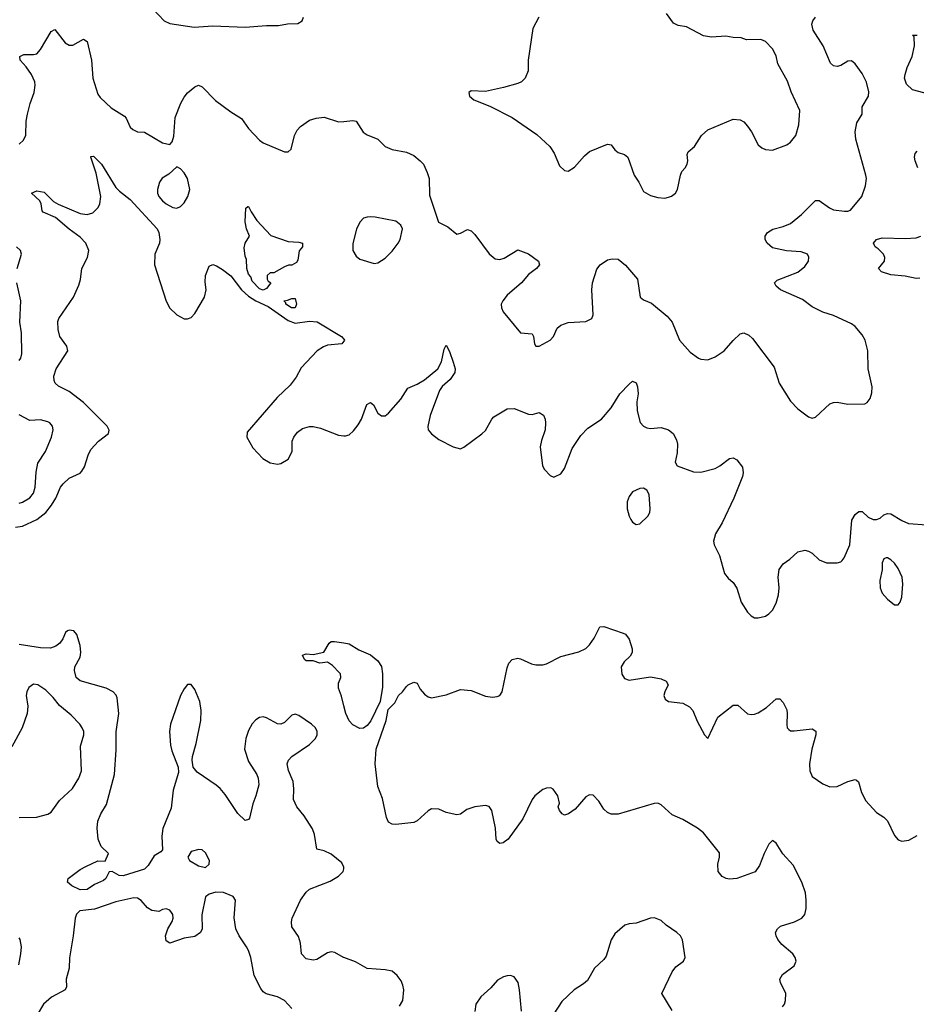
# Model space of a CAD drawing. Header units: inches. Extents: x 2134017 to 2292458, y 756222 to 916513.
# Tile 116 of 256: x 2178194 to 2183191, y 832649 to 838136. Entities that reach past the tile are written whole.
import ezdxf

# ---------------------------------------------------------------- set-up
doc = ezdxf.new("R2010")
doc.units = ezdxf.units.IN
doc.header["$MEASUREMENT"] = 0
doc.layers.add('C1873', color=7, linetype='Continuous')
doc.layers.add('C1883', color=7, linetype='Continuous')

msp = doc.modelspace()

# ---------------------------------------------------------------- linework, layer by layer
at = {"layer": 'C1873', "color": 5}
for points, elevation in [([(2178936.7, 838196.7), (2178998.8, 838130), (2179030, 838114.9), (2179165.6, 838094.4), (2179270, 838102.4), (2179450, 838094), (2179570, 838103.8), (2179637.2, 838102.8), (2179686.6, 838113.4), (2179744.7, 838115.3), (2179768, 838130), (2179775.3, 838150)], 360), ([(2178190, 837443), (2178215.2, 837464.8), (2178227.4, 837492.6), (2178229.8, 837570), (2178237.1, 837610), (2178251.5, 837668.5), (2178275.4, 837730), (2178280.4, 837770), (2178277.7, 837790), (2178259.8, 837830), (2178230, 837873.6), (2178196, 837910), (2178194, 837930), (2178217.5, 837942.5), (2178270, 837941.3), (2178290, 837946.4), (2178310, 837970.4), (2178370, 838070.6), (2178390, 838082), (2178447.7, 838007.7), (2178470, 837993.1), (2178490, 837994), (2178550, 838026.4), (2178570, 838014.8), (2178594.7, 837910), (2178602.3, 837810), (2178630, 837720.7), (2178642.5, 837702.5), (2178703.9, 837643.9), (2178777.6, 837597.6), (2178787, 837587), (2178810, 837537.3), (2178823.8, 837523.8), (2178850, 837510.4), (2178890, 837508.2), (2178990, 837450.4), (2179030, 837441), (2179044.1, 837455.9), (2179052.4, 837487.6), (2179060.3, 837590), (2179092, 837670), (2179110, 837704.4), (2179130, 837728.5), (2179170, 837762.4), (2179190, 837770.4), (2179210, 837762.4), (2179286.1, 837686.1), (2179370, 837621.6), (2179430, 837584.9), (2179469, 837529), (2179530, 837464.9), (2179550, 837450.4), (2179670, 837399.1), (2179690, 837398.8), (2179706.6, 837413.4), (2179725.1, 837490), (2179740.3, 837519.7), (2179758.9, 837541.1), (2179810, 837575.5), (2179847.1, 837587.1), (2179890, 837593.4), (2179970, 837566), (2180000, 837569)], 340), ([(2178170, 835308), (2178210, 835313.4), (2178289.8, 835350), (2178339.8, 835390), (2178371.6, 835430), (2178395.8, 835470), (2178421.5, 835530), (2178436, 835550), (2178470, 835581.5), (2178530, 835608.9), (2178540.2, 835619.8), (2178555.3, 835644.7), (2178574.8, 835710), (2178590, 835740.5), (2178632.3, 835787.7), (2178689, 835830), (2178692.3, 835847.7), (2178680.9, 835870), (2178662.9, 835890), (2178550, 836002.4), (2178470, 836064.8), (2178410, 836093.7), (2178391.2, 836110), (2178385.4, 836125.4), (2178384.5, 836150), (2178396.4, 836190), (2178462.4, 836290), (2178457.4, 836317.4), (2178417.6, 836370), (2178408, 836410), (2178406.7, 836453.3), (2178412.3, 836470), (2178493.2, 836590), (2178524.2, 836655.8), (2178532.9, 836687.1), (2178540.5, 836750), (2178571.1, 836810), (2178579.2, 836850), (2178562, 836890), (2178530, 836924.5), (2178470, 836967.7), (2178392.9, 837032.9), (2178324, 837064), (2178319.2, 837070), (2178313.6, 837110), (2178305.7, 837125.7), (2178259.5, 837170), (2178290, 837181.5), (2178330, 837175), (2178382.7, 837122.7), (2178407.8, 837107.8), (2178530, 837056), (2178570, 837049.3), (2178600.9, 837059.1), (2178631.6, 837090), (2178640.6, 837110), (2178645.4, 837150), (2178619.8, 837279.8), (2178589.7, 837370), (2178590, 837374), (2178604.7, 837375.3), (2178650, 837330.3), (2178730, 837200.3), (2178750, 837179.5), (2178810, 837134), (2178960.2, 836970), (2178969.2, 836950), (2178974.7, 836910), (2178972.4, 836890), (2178947.5, 836830), (2178944.5, 836770), (2179010, 836567.7), (2179030, 836528), (2179070, 836490.4), (2179110, 836468.4), (2179130, 836468), (2179150, 836476.3), (2179170, 836499.1), (2179224.7, 836590), (2179232.8, 836630), (2179227.5, 836672.5), (2179229.6, 836710.4), (2179250, 836762), (2179270, 836770.8), (2179290, 836764), (2179323.4, 836743.4), (2179370, 836708.2), (2179430.2, 836630), (2179470, 836595.2), (2179510.3, 836570), (2179578.1, 836538.1), (2179690, 836458.7), (2179730, 836443.9), (2179810, 836456.5), (2179852.7, 836452.7), (2179988, 836370), (2180000, 836354.8)], 320), ([(2178178.9, 836750), (2178204.5, 836830), (2178198, 836850), (2178176, 836870)], 340), ([(2178190, 836237.3), (2178199.5, 836250), (2178206.3, 836273.7), (2178203.8, 836390), (2178194.5, 836450), (2178200.4, 836570), (2178177.7, 836670)], 340), ([(2180000, 836344.4), (2179990.2, 836329.8), (2179910, 836322.5), (2179886.9, 836313.1), (2179851.7, 836290), (2179763.5, 836196.5), (2179735.6, 836144.4), (2179701.1, 836098.9), (2179628, 836030), (2179462.5, 835837.5), (2179460.2, 835810), (2179493.4, 835750), (2179548.5, 835690), (2179590, 835666.4), (2179630, 835659.3), (2179650, 835662.6), (2179690, 835686.9), (2179711.6, 835730), (2179713.3, 835786.7), (2179721.3, 835810), (2179742.6, 835837.4), (2179770, 835858), (2179810, 835868.9), (2179830, 835869), (2179870, 835860.2), (2179970, 835820.2), (2180000, 835817.1)], 320), ([(2178190, 835440.9), (2178210, 835447.6), (2178250, 835471.4), (2178270, 835498), (2178279.6, 835530), (2178285.4, 835614.6), (2178295, 835665), (2178336.8, 835730), (2178371.1, 835810), (2178379.6, 835850), (2178377, 835870), (2178360.9, 835890), (2178350, 835895.4), (2178310, 835905.4), (2178250, 835902), (2178190, 835933.2)], 340), ([(2180000, 833413.3), (2179990, 833438.4), (2179930, 833486), (2179890, 833505.1), (2179850, 833514), (2179836.1, 833596.1), (2179826.4, 833626.4), (2179779.1, 833699.1), (2179738.6, 833750), (2179720.8, 833790), (2179722.6, 833850), (2179717.8, 833890), (2179692.5, 833952.5), (2179684.8, 833990), (2179692, 834010), (2179710.9, 834030), (2179810, 834096.6), (2179842.9, 834130), (2179852.2, 834150), (2179851.6, 834170), (2179841.7, 834190), (2179819.7, 834210), (2179750, 834258.3), (2179730, 834265.1), (2179710, 834260.5), (2179670, 834219.7), (2179650, 834211.1), (2179630, 834212.1), (2179570, 834246), (2179550, 834251.7), (2179530, 834247.8), (2179510, 834234.4), (2179490, 834211.7), (2179470, 834175.4), (2179454.2, 834130), (2179446.5, 834070), (2179470, 834001.3), (2179516, 833930), (2179523.6, 833910), (2179527.2, 833872.8), (2179510.3, 833810), (2179493.3, 833766.7), (2179474, 833686), (2179470, 833679), (2179450, 833674), (2179410, 833712.3), (2179338.2, 833818.2), (2179311, 833851), (2179289.5, 833870), (2179182.4, 833942.4), (2179161.3, 833970), (2179155.1, 834010), (2179156.8, 834030), (2179177.2, 834102.8), (2179203.5, 834230), (2179206, 834286), (2179197.2, 834337.2), (2179170, 834404.2), (2179150, 834431.6), (2179130, 834431.6), (2179110, 834407.8), (2179090, 834369.6), (2179033.9, 834210), (2179029.4, 834169.4), (2179033.5, 834093.5), (2179041.5, 834061.5), (2179077.6, 833970), (2179079, 833941), (2179050, 833842), (2179038.5, 833741.5), (2178991.9, 833628.1), (2178986, 833586), (2178990, 833509.3), (2178981.1, 833498.9), (2178943.9, 833476.1), (2178910, 833422.2), (2178890, 833402.3), (2178770, 833365.2), (2178747.7, 833367.7), (2178710, 833388.7), (2178692, 833388), (2178674.5, 833350), (2178660.3, 833339.7), (2178610, 833316.8), (2178570, 833289.2), (2178530, 833287.1), (2178483.6, 833310), (2178459.5, 833330), (2178464.2, 833350), (2178530, 833399.5), (2178562.2, 833417.8), (2178630, 833448.7), (2178670, 833446.8), (2178688.7, 833490), (2178647.9, 833527.9), (2178631.8, 833570), (2178626, 833630), (2178629.7, 833670), (2178646, 833710), (2178677.4, 833762.6), (2178722.5, 833930), (2178732.4, 834067.6), (2178732.3, 834167.7), (2178745.8, 834270), (2178736.4, 834356.4), (2178731.1, 834371.1), (2178715.1, 834390), (2178676, 834410), (2178531, 834451), (2178509, 834470), (2178499.3, 834510), (2178500.9, 834530), (2178530, 834583), (2178535.1, 834610), (2178530, 834649), (2178511.6, 834710), (2178494.7, 834730), (2178470, 834734.7), (2178460.5, 834730), (2178450, 834720.7), (2178434.8, 834685.2), (2178418.3, 834661.7), (2178395.8, 834644.2), (2178366, 834634), (2178310, 834635), (2178190, 834653.5)], 320), ([(2180000, 834313.1), (2179986.6, 834366.6), (2179969.9, 834410), (2179970, 834438), (2179984.5, 834470), (2179981.6, 834490), (2179976.4, 834496.4), (2179937.7, 834537.7), (2179910, 834555.1), (2179866, 834550), (2179830, 834562.7), (2179790, 834563.7), (2179781.2, 834570), (2179770, 834594), (2179790, 834602), (2179830, 834598), (2179888.9, 834611.1), (2179919, 834661), (2179929, 834671), (2179948.9, 834671.1), (2180000, 834662.9)], 280), ([(2178190, 833690.2), (2178288, 833692.1), (2178350, 833708.9), (2178370, 833720.3), (2178414.8, 833785.2), (2178488.8, 833851.2), (2178524.2, 833910), (2178537.8, 833950), (2178532.5, 834087.5), (2178552, 834150), (2178551.6, 834170), (2178542.9, 834190), (2178529.6, 834210), (2178480.1, 834260.1), (2178414.8, 834314.8), (2178379.5, 834359.5), (2178339.6, 834399.6), (2178295.1, 834430), (2178270, 834432.6), (2178245.5, 834414.5), (2178233.7, 834390), (2178229, 834370), (2178238.5, 834310), (2178234.7, 834270), (2178208, 834190), (2178150, 834084.2)], 340), ([(2180000, 832909.3), (2179998, 832910), (2179950, 832937.7), (2179930, 832941.1), (2179910, 832935.1), (2179850, 832899.7), (2179830, 832895.1), (2179790, 832903), (2179765.4, 832930), (2179759.2, 832990), (2179747.6, 833027.6), (2179710, 833081.2), (2179708, 833108), (2179713, 833130), (2179759, 833230), (2179790, 833274.6), (2179810, 833291.6), (2179924.1, 833335.9), (2179970, 833362.6), (2179996.3, 833390), (2180000, 833404.7)], 320), ([(2179710, 832626), (2179669.3, 832670), (2179630, 832691.2), (2179568.2, 832708.2), (2179550, 832719.5), (2179537.2, 832737.2), (2179501.1, 832810), (2179482, 832910), (2179468.7, 832948.7), (2179458.7, 832970), (2179416.9, 833030), (2179398.9, 833070), (2179389.6, 833130.4), (2179396, 833230), (2179384, 833250), (2179330, 833272), (2179286.8, 833273.2), (2179250, 833262), (2179230, 833248), (2179208.5, 833148.5), (2179210.5, 833070), (2179200.7, 833050), (2179170, 833027.6), (2179110, 833016.9), (2179030, 832989.4), (2179010, 833002), (2179006.6, 833030), (2179019.7, 833070), (2179043.5, 833110), (2179049.7, 833130), (2179047.8, 833150), (2179040.6, 833160.6), (2179030, 833174), (2179010, 833180.9), (2178990, 833177.2), (2178970, 833167), (2178930, 833171.6), (2178906.5, 833186.5), (2178870, 833227.6), (2178850, 833241.3), (2178830, 833242.2), (2178730, 833220.3), (2178610, 833178.4), (2178529.3, 833170.7), (2178510, 833151.8), (2178502.2, 833130), (2178492.4, 833030), (2178472, 832907.9), (2178469.2, 832850), (2178452.4, 832790), (2178454.1, 832745.9), (2178446.4, 832730), (2178370.2, 832689.8), (2178327, 832650), (2178290.3, 832590)], 340), ([(2178189.7, 832870), (2178200.7, 832930), (2178203.7, 832970), (2178196, 833010), (2178190, 833019)], 340)]:
    msp.add_lwpolyline(points, dxfattribs=dict(at, elevation=elevation))
for points, elevation in [([(2179070, 837315.3), (2179025.1, 837274.9), (2178988.1, 837251.9), (2178972.6, 837230), (2178961.3, 837190), (2178962.4, 837170), (2178970, 837150.6), (2178990, 837127), (2179010, 837110.4), (2179047.3, 837090), (2179070, 837084.6), (2179090, 837094), (2179110, 837115.5), (2179131.6, 837150), (2179142, 837190), (2179129.6, 837250), (2179110, 837282.7), (2179090, 837305.2)], 340), ([(2179550, 836629.3), (2179530, 836635.3), (2179490, 836679), (2179482.5, 836702.5), (2179470, 836717.2), (2179459.6, 836750), (2179458.6, 836798.6), (2179450, 836818), (2179445.3, 836865.3), (2179450, 836891), (2179474, 836930), (2179458, 836970), (2179449.7, 837010), (2179453.6, 837086.4), (2179465.8, 837094.2), (2179470, 837094.9), (2179484.2, 837064.2), (2179516.1, 837016.1), (2179594.1, 836934.1), (2179690, 836899.1), (2179750, 836895.8), (2179770.4, 836890), (2179770.3, 836870), (2179752.4, 836847.6), (2179743.6, 836796.4), (2179736.9, 836783.1), (2179710, 836768), (2179692.7, 836767.3), (2179670, 836758), (2179610, 836726), (2179590, 836726), (2179574, 836710), (2179574, 836690), (2179578, 836678), (2179594, 836670), (2179570, 836638)], 320), ([(2179730, 836529.7), (2179708.7, 836530), (2179678, 836550), (2179678, 836558), (2179666, 836570), (2179687.3, 836572.7), (2179710, 836582), (2179730, 836582), (2179736.3, 836550)], 320), ([(2179191.7, 833511.7), (2179150, 833500.5), (2179131.8, 833470), (2179139.5, 833450), (2179190, 833421.3), (2179230, 833411), (2179249, 833430), (2179252.3, 833450), (2179230, 833494), (2179210, 833509.2)], 340)]:
    msp.add_lwpolyline(points, close=True, dxfattribs=dict(at, elevation=elevation))
at = {"layer": 'C1883', "color": 5}
for points, elevation in [([(2180000, 837569), (2180050, 837574), (2180070, 837570.8), (2180108.8, 837508.8), (2180130, 837494.9), (2180190.2, 837470.2), (2180230.8, 837430), (2180270, 837412.7), (2180350, 837398), (2180390, 837379.1), (2180426.8, 837350), (2180444, 837330), (2180465.1, 837285.1), (2180476.4, 837250), (2180478.5, 837158.5), (2180527.7, 837007.7), (2180580.9, 836980.9), (2180630, 836941), (2180650, 836946), (2180690, 836967.3), (2180710, 836958.8), (2180730, 836939.1), (2180810, 836830.4), (2180843.4, 836803.4), (2180870, 836800.3), (2180893.7, 836806.3), (2180970, 836852.7), (2181030, 836830.4), (2181086, 836790), (2181090.7, 836770), (2181074.8, 836750), (2181030, 836716), (2180991.4, 836668.6), (2180910, 836600.7), (2180886, 836570), (2180878, 836550), (2180879.1, 836530), (2180888.3, 836508.3), (2180986, 836390), (2181050, 836386), (2181058, 836370), (2181063.8, 836330), (2181070, 836316), (2181090, 836316.3), (2181149.7, 836350.3), (2181169.6, 836370.4), (2181190, 836416), (2181210, 836434), (2181250, 836447.7), (2181350, 836454.8), (2181382, 836470), (2181389.3, 836490.7), (2181383.6, 836630), (2181386, 836670), (2181410, 836746), (2181430, 836770.6), (2181470, 836797.3), (2181496.5, 836803.5), (2181530, 836802), (2181570, 836768.4), (2181637.4, 836690), (2181653, 836590), (2181670, 836574.9), (2181715.8, 836555.8), (2181803.4, 836483.4), (2181830, 836451), (2181870.5, 836350), (2181930, 836282.8), (2181978, 836250), (2181990, 836244), (2182030, 836240.7), (2182070, 836256.3), (2182119.5, 836290), (2182170, 836347.7), (2182210, 836384.9), (2182230, 836390.5), (2182258, 836378), (2182278.5, 836358.5), (2182399.7, 836199.7), (2182426, 836110), (2182490.4, 836010.4), (2182530, 835967.3), (2182590, 835922.8), (2182610, 835916), (2182630, 835921), (2182710, 835996), (2182730, 836002.8), (2182750, 836004), (2182810, 835993.4), (2182904, 835996), (2182916.5, 836003.5), (2182934.5, 836025.5), (2182943.7, 836056.3), (2182945.1, 836090), (2182922.9, 836190), (2182920.9, 836290), (2182906.6, 836350), (2182890, 836379), (2182850, 836426.6), (2182830, 836440.7), (2182730, 836486.6), (2182670, 836505.6), (2182610, 836536.3), (2182556.3, 836576.3), (2182434, 836630), (2182409.4, 836650), (2182401.2, 836670), (2182414.8, 836685.2), (2182530, 836728.8), (2182570, 836760.5), (2182589.5, 836790), (2182592, 836812), (2182584, 836830), (2182550, 836842.4), (2182468.2, 836848.2), (2182390, 836864.2), (2182359.5, 836890), (2182349.2, 836910.8), (2182349, 836930), (2182361.2, 836950), (2182392.4, 836967.6), (2182450, 836982.7), (2182490, 837000.3), (2182551.2, 837050), (2182630, 837128.4), (2182650, 837128.7), (2182706.5, 837086.5), (2182730, 837076.9), (2182791, 837069), (2182810, 837068.9), (2182825.1, 837074.9), (2182887.6, 837150), (2182908, 837210), (2182912.8, 837250), (2182909.7, 837270), (2182854.8, 837470), (2182849.6, 837510), (2182859.7, 837560.3), (2182889.3, 837610), (2182889.5, 837650), (2182924, 837710), (2182925.9, 837734.1), (2182912.9, 837787.1), (2182890, 837836.4), (2182850, 837889.6), (2182830, 837906.6), (2182810, 837904.5), (2182770, 837880.9), (2182750, 837875.1), (2182730, 837879.3), (2182713.4, 837893.4), (2182673, 837990), (2182616.6, 838076.6), (2182609.7, 838110), (2182614, 838130), (2182630, 838150.3)], 340), ([(2181087.3, 838150), (2181054.1, 838085.9), (2181027.6, 837910), (2181027.6, 837850), (2181012, 837810), (2180990.2, 837789.8), (2180970, 837779.7), (2180890, 837758), (2180790, 837736), (2180710, 837739), (2180698, 837730), (2180701, 837710), (2180724.7, 837690), (2180813.8, 837653.8), (2180938, 837590), (2181076.1, 837496.1), (2181148.3, 837428.3), (2181172.4, 837392.4), (2181202, 837322), (2181230, 837296), (2181250, 837291), (2181286.8, 837313.2), (2181342.7, 837377.3), (2181370, 837400.7), (2181470, 837442.8), (2181481, 837441), (2181490, 837438), (2181511, 837410), (2181530, 837394.8), (2181565.2, 837385.2), (2181582.8, 837370), (2181619.1, 837270), (2181645.5, 837230), (2181670, 837178.8), (2181710, 837156.3), (2181750, 837145.5), (2181790, 837142), (2181810, 837147.3), (2181827, 837153), (2181849, 837170), (2181859.3, 837190), (2181876.2, 837270), (2181884.5, 837290), (2181902.7, 837310), (2181913.2, 837330), (2181917.2, 837350), (2181914.6, 837385.4), (2181920.2, 837399.8), (2181955.3, 837430), (2181994, 837490), (2182030, 837522.8), (2182170, 837580.7), (2182210, 837577.3), (2182230, 837566.8), (2182250, 837542.8), (2182272.7, 837510), (2182310, 837439.1), (2182330, 837422), (2182350, 837413), (2182390, 837408.5), (2182470, 837438.4), (2182490, 837453), (2182519.5, 837490), (2182535.6, 837550), (2182541.6, 837630), (2182494.1, 837734.1), (2182473.4, 837793.4), (2182419.7, 837890), (2182410, 837934), (2182390, 837972.7), (2182350, 838014.5), (2182325.4, 838025.4), (2182244.1, 838024.1), (2182214.7, 838034.7), (2182170, 838036.4), (2182130, 838043.9), (2182050, 838038.5), (2182005.6, 838045.6), (2181910, 838095.1), (2181864.2, 838104.2), (2181837, 838117), (2181798, 838170)], 360), ([(2183261.1, 837721.1), (2183170, 837745), (2183136.8, 837776.8), (2183124.8, 837810), (2183128.2, 837830), (2183140.3, 837870), (2183167.3, 837930), (2183181, 837990), (2183179.5, 838039.5), (2183169.6, 838050.4), (2183196, 838050)], 320), ([(2183198.9, 837310), (2183184, 837350), (2183181.3, 837370), (2183185.6, 837390), (2183196.8, 837403.2)], 320), ([(2183210, 836694.8), (2183190, 836693.3), (2183130, 836707), (2183050, 836714.4), (2182997, 836730), (2182980.9, 836750), (2183014.3, 836790), (2183015.8, 836810), (2183007.8, 836830), (2182979.2, 836859.2), (2182961.2, 836870), (2182952.3, 836890), (2182970, 836911.6), (2183000.3, 836919.7), (2183130, 836915.6), (2183190, 836920.2), (2183216.9, 836930)], 320), ([(2180000, 836354.8), (2180003.8, 836350), (2180000, 836344.4)], 320), ([(2180000, 835817.1), (2180010, 835816.1), (2180030, 835822.3), (2180055, 835845), (2180080.9, 835879.1), (2180098.5, 835910), (2180128, 835992), (2180150, 836002.8), (2180166, 835990), (2180190, 835942.8), (2180210, 835927.7), (2180230, 835927.7), (2180250, 835943), (2180317.9, 836022.1), (2180357.4, 836082.6), (2180410, 836105.6), (2180450.4, 836129.6), (2180523.8, 836190), (2180545.4, 836230), (2180560.1, 836299.9), (2180570, 836322.8), (2180590, 836286.8), (2180610, 836227.7), (2180620.2, 836190), (2180619.1, 836170), (2180592.4, 836130), (2180549, 836091), (2180533.7, 836070), (2180481.1, 835930), (2180468.6, 835868.6), (2180470.3, 835850), (2180490, 835827.2), (2180530, 835797.1), (2180610, 835755.5), (2180650, 835744.9), (2180670, 835753.4), (2180770, 835827.7), (2180790, 835847.3), (2180825.1, 835910), (2180837.4, 835922.6), (2180910, 835968), (2180950, 835968.7), (2181030, 835937.6), (2181050, 835935.8), (2181090, 835946), (2181112.8, 835932.8), (2181122.6, 835910), (2181124.9, 835890), (2181121.7, 835850), (2181101.3, 835790), (2181095.2, 835755.2), (2181107.3, 835650), (2181118.8, 835630), (2181150, 835596), (2181170, 835587.3), (2181178, 835590), (2181210, 835604.9), (2181230, 835634.8), (2181272.8, 835747.2), (2181320.8, 835819.2), (2181360.7, 835859.3), (2181436.3, 835910), (2181490, 835972.2), (2181538.3, 836050), (2181590, 836105.5), (2181610, 836120.7), (2181630, 836111.3), (2181638, 836090), (2181641.6, 836050), (2181634.3, 836005.7), (2181635.5, 835955.5), (2181651.3, 835891.3), (2181670, 835870.4), (2181690, 835861.3), (2181710, 835857.6), (2181770, 835863.7), (2181810, 835850.3), (2181835.8, 835830), (2181854.1, 835794.1), (2181860.3, 835770), (2181858.5, 835721.5), (2181847.3, 835670), (2181858, 835650), (2181950, 835617.1), (2181990, 835614.4), (2182070, 835634.9), (2182097, 835650), (2182150, 835690.6), (2182170, 835694), (2182190, 835684), (2182221.7, 835641.7), (2182227, 835610), (2182222, 835590), (2182174.4, 835470), (2182108.7, 835331.3), (2182071.7, 835270), (2182060.3, 835230), (2182064.6, 835210), (2182093.4, 835150), (2182121.3, 835050), (2182143, 835023), (2182170, 834999.3), (2182190, 834968.2), (2182215.8, 834890), (2182250, 834834), (2182270, 834813.1), (2182290, 834803.6), (2182310, 834801.8), (2182350, 834812.3), (2182370, 834824.2), (2182390, 834846.3), (2182410, 834885.3), (2182424, 834930), (2182427.6, 834970), (2182421, 835030), (2182427.7, 835072.3), (2182450, 835103.8), (2182487, 835130), (2182530, 835170.6), (2182570, 835180.4), (2182590, 835174.4), (2182610, 835163.8), (2182650, 835126.7), (2182690, 835108.7), (2182750, 835108.4), (2182770, 835114.9), (2182777.8, 835122.2), (2182790, 835136.3), (2182819.8, 835210), (2182832.3, 835347.7), (2182850, 835378), (2182870, 835396), (2182890, 835394.8), (2182923.4, 835363.4), (2182950, 835350.8), (2182970, 835350.8), (2182990, 835358.8), (2183010, 835377.3), (2183030, 835384), (2183050, 835382), (2183110, 835344.9), (2183148.5, 835328.5), (2183250, 835321.6)], 320), ([(2182444.7, 832635.3), (2182455.8, 832650), (2182463, 832670), (2182463.6, 832710), (2182434.7, 832770), (2182431.3, 832790), (2182444.9, 832815.1), (2182510, 832863.1), (2182522, 832890), (2182516.9, 832910), (2182502.4, 832930), (2182441.6, 832981.6), (2182418.7, 833010), (2182409.6, 833030), (2182407.3, 833050), (2182417, 833070), (2182434.8, 833085.3), (2182511.7, 833108.3), (2182552.3, 833130), (2182569.8, 833150.3), (2182577.6, 833182.4), (2182577.8, 833230), (2182572.7, 833270), (2182553.2, 833330), (2182504.4, 833424.4), (2182447.8, 833487.8), (2182410, 833547.6), (2182390, 833562), (2182370, 833542), (2182342.7, 833490), (2182318, 833422), (2182292.5, 833387.5), (2182190, 833350.9), (2182150, 833346.9), (2182131, 833351), (2182110, 833361.6), (2182086.6, 833390), (2182085.1, 833430), (2182094.5, 833470), (2182093.6, 833493.6), (2182004.3, 833604.3), (2181971.1, 833631.1), (2181890, 833678.5), (2181830, 833705.4), (2181770, 833761.6), (2181750, 833769.6), (2181730, 833767.3), (2181530, 833708), (2181490, 833709.6), (2181470, 833718.4), (2181450, 833737), (2181421.3, 833781.3), (2181390, 833815.1), (2181370, 833817.2), (2181350, 833806), (2181290, 833737.2), (2181252, 833710), (2181230, 833704), (2181218, 833710), (2181202, 833730), (2181195.3, 833750), (2181202, 833770), (2181194, 833810), (2181167.5, 833847.5), (2181154.6, 833854.6), (2181130, 833853.6), (2181110, 833846.6), (2181065.3, 833810), (2181050.2, 833789.8), (2180997.5, 833682.5), (2180916.4, 833570), (2180889.2, 833549.2), (2180870, 833545.2), (2180855.5, 833555.5), (2180849.7, 833569.7), (2180846, 833630), (2180825.3, 833730), (2180810.5, 833750.5), (2180790, 833756.5), (2180730.8, 833749.2), (2180686.2, 833733.8), (2180650, 833709.3), (2180630, 833705.2), (2180570, 833717.6), (2180530, 833736.8), (2180490, 833738.6), (2180470, 833728), (2180410, 833670.7), (2180390, 833662.4), (2180290.8, 833650.8), (2180270, 833652.1), (2180250, 833664.7), (2180238.2, 833690), (2180215.6, 833795.6), (2180190, 833862), (2180175.9, 833990), (2180181.2, 834070), (2180235.8, 834230), (2180248.3, 834291.7), (2180285.4, 834330), (2180305.4, 834370), (2180327.6, 834390), (2180350, 834420.7), (2180359.3, 834430), (2180390, 834444.9), (2180410, 834438), (2180425.1, 834405.1), (2180450, 834377.3), (2180470, 834362), (2180490, 834356.3), (2180570, 834373.4), (2180650, 834403), (2180710, 834397.3), (2180790, 834367), (2180830, 834361.1), (2180855.5, 834364.5), (2180870, 834370.6), (2180882.4, 834390), (2180910, 834524.7), (2180920.9, 834550), (2180939, 834570), (2180970, 834578), (2180985.1, 834574.9), (2181046.5, 834546.5), (2181070, 834540.3), (2181110, 834540.9), (2181130, 834546.3), (2181210, 834588.1), (2181310, 834613.6), (2181350, 834631.5), (2181370, 834651.6), (2181394.8, 834690), (2181426.7, 834753.3), (2181450, 834754.9), (2181557.5, 834717.5), (2181570, 834710.8), (2181590, 834684.7), (2181607.7, 834630), (2181608, 834610), (2181595.5, 834590), (2181562.2, 834557.8), (2181546.7, 834530), (2181549.3, 834489.3), (2181564.8, 834464.8), (2181590, 834456), (2181710, 834473.1), (2181770, 834462.6), (2181796.3, 834450), (2181808.2, 834430), (2181788.9, 834390), (2181784.9, 834370), (2181790.6, 834350), (2181810, 834336.4), (2181890, 834326.5), (2181927.4, 834307.4), (2181945.9, 834285.9), (2181970, 834227.3), (2182010, 834150.8), (2182030, 834131), (2182085.1, 834250), (2182170, 834315.5), (2182196.4, 834316.4), (2182250, 834268.7), (2182270, 834264.2), (2182290, 834265.7), (2182310, 834273.1), (2182356.3, 834303.7), (2182410, 834350.6), (2182430, 834350.6), (2182450, 834330.6), (2182468.7, 834290), (2182472.2, 834270), (2182469.1, 834209.1), (2182472.2, 834190), (2182480.2, 834180.2), (2182490, 834173.7), (2182510, 834172.6), (2182610, 834184.2), (2182631.4, 834171.4), (2182631.3, 834150), (2182608.4, 834070), (2182595.4, 833990), (2182598.2, 833950), (2182610, 833919.5), (2182670, 833878), (2182710, 833860.3), (2182750, 833862.8), (2182810.4, 833890.4), (2182850, 833901.6), (2182858.3, 833898.3), (2182868.6, 833888.6), (2182884.9, 833830), (2182910, 833783.1), (2182970, 833718.4), (2183011.1, 833691.1), (2183030, 833672.4), (2183070.3, 833590), (2183090, 833564.9), (2183110, 833557.4), (2183150, 833564.4), (2183195.1, 833590)], 280), ([(2180000, 834662.9), (2180030, 834658), (2180084.8, 834624.8), (2180150, 834596.5), (2180190, 834562.4), (2180211, 834531), (2180216.9, 834490), (2180215.9, 834415.9), (2180203.7, 834336.3), (2180151.4, 834228.6), (2180130, 834203), (2180110, 834187.6), (2180090, 834185.6), (2180050, 834205.8), (2180030, 834228.6), (2180010.8, 834270), (2180000, 834313.1)], 280), ([(2180000, 833404.7), (2180001.3, 833410), (2180000, 833413.3)], 320), ([(2181830, 832614), (2181772.7, 832710), (2181829.8, 832830.2), (2181850, 832858), (2181893.2, 832890), (2181903.7, 832910), (2181888.7, 833008.7), (2181876.9, 833030), (2181856.9, 833050), (2181797.6, 833090), (2181770, 833117), (2181731.5, 833131.5), (2181710, 833129.6), (2181630, 833100.7), (2181590, 833097.6), (2181566.8, 833090), (2181510, 833042.7), (2181490, 833009), (2181462.6, 832917.4), (2181450, 832899.3), (2181397.6, 832850), (2181358.7, 832781.3), (2181337.2, 832762.8), (2181284, 832730), (2181215.9, 832664.1), (2181170, 832595.8)], 320), ([(2180310, 832639.5), (2180329.7, 832670), (2180334.3, 832730), (2180330, 832755.3), (2180319.3, 832779.3), (2180298, 832810), (2180270, 832834), (2180230, 832841.3), (2180130, 832848.6), (2180065.1, 832885.1), (2180000, 832909.3)], 320), ([(2180990.7, 832610.7), (2180980.3, 832730), (2180972, 832770), (2180950, 832801.6), (2180930, 832809.7), (2180910, 832808.2), (2180890, 832802.6), (2180856.9, 832783.1), (2180819.4, 832740.6), (2180764.6, 832690), (2180735.6, 832650), (2180730.2, 832610)], 320)]:
    msp.add_lwpolyline(points, dxfattribs=dict(at, elevation=elevation))
for points, elevation in [([(2180150, 837038), (2180130, 837035.1), (2180110, 837029.2), (2180090.8, 837010), (2180070.6, 836970), (2180050, 836886), (2180050.8, 836850), (2180070, 836818), (2180090, 836801), (2180170, 836778), (2180190, 836781), (2180230, 836806.8), (2180270, 836846.8), (2180304, 836890), (2180314, 836910), (2180328, 836970), (2180318, 836990), (2180290, 837014), (2180174.8, 837034.8)], 340), ([(2181670, 835524.5), (2181650, 835524.2), (2181610, 835505.6), (2181590, 835479.5), (2181578.9, 835450), (2181580.3, 835410), (2181590.3, 835370), (2181600.3, 835350), (2181610, 835335.5), (2181630, 835322.4), (2181650, 835326), (2181694.7, 835370), (2181705.1, 835390), (2181708.3, 835410), (2181702.4, 835490), (2181690, 835513.2)], 320), ([(2183030, 835137.6), (2183023.4, 835136.6), (2183010, 835132.3), (2183001.7, 835110), (2183001.3, 835070), (2182988.5, 835010), (2182989.4, 834969.4), (2183000.7, 834940.7), (2183030, 834906), (2183070, 834875.8), (2183090, 834874.9), (2183100.5, 834890), (2183110, 834918), (2183116.5, 834990), (2183111.6, 835030), (2183090, 835078.4), (2183070, 835107.6), (2183050, 835126)], 320)]:
    msp.add_lwpolyline(points, close=True, dxfattribs=dict(at, elevation=elevation))

doc.saveas('drawing.dxf')
